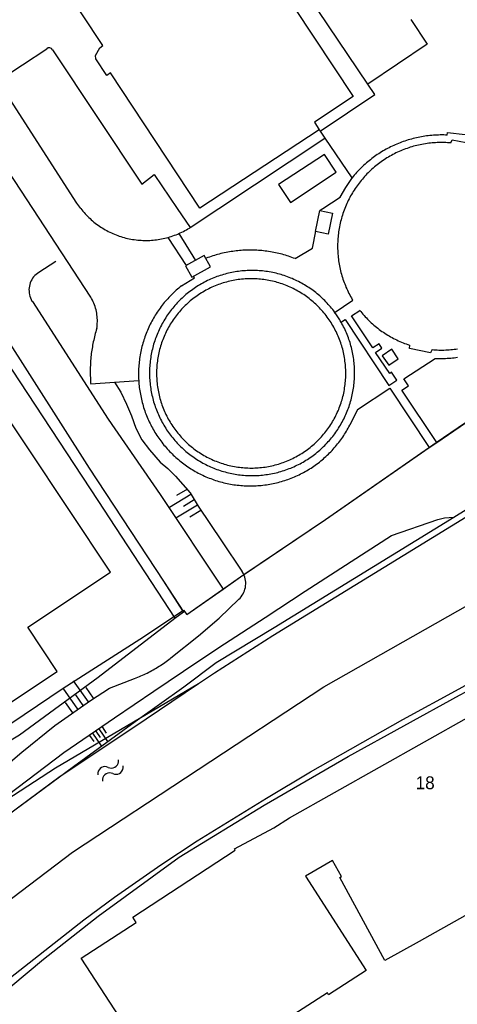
# Model space of a CAD drawing. Extents: x 123992 to 125854, y 449108 to 451911.
# Tile 42 of 175: x 124204 to 124255, y 450407 to 450522. Entities that reach past the tile are written whole.
import ezdxf
from ezdxf.enums import TextEntityAlignment as Align

# ---------------------------------------------------------------- set-up
doc = ezdxf.new("R2010")
doc.units = 0
for name, color, linetype in [('DEFAULT_113', 2, 'CONTINUOUS'), ('DEFAULT_21', 8, 'CONTINUOUS'), ('DEFAULT_23', 9, 'CONTINUOUS'), ('DEFAULT_4', 1, 'CONTINUOUS'), ('DEFAULT_48', 141, 'CONTINUOUS'), ('DEFAULT_7', 5, 'CONTINUOUS'), ('DEFAULT_79', 9, 'CONTINUOUS'), ('DEFAULT_80', 9, 'CONTINUOUS'), ('DEFAULT_87', 9, 'CONTINUOUS'), ('DEFAULT_99', 9, 'CONTINUOUS'), ('S04_TALUD', 9, 'CONTINUOUS'), ('S05_WATER', 141, 'CONTINUOUS')]:
    doc.layers.add(name, color=color, linetype=linetype)

msp = doc.modelspace()

# ---------------------------------------------------------------- linework, layer by layer
at = {"layer": 'DEFAULT_21'}
for points in [[(124190.838, 450500), (124197.676, 450489.569), (124213.239, 450465.973), (124222.221, 450452.232)], [(124192.747, 450500), (124193.627, 450498.707), (124202.2, 450485.466), (124212.207, 450469.724), (124220.899, 450456.543), (124223.208, 450452.989)], [(124224.972, 450444.613), (124226.844, 450445.872), (124233.654, 450450.215), (124261.822, 450467.528), (124279.367, 450478.401), (124303.119, 450493.174), (124314.149, 450500)], [(124223.208, 450452.989), (124223.313, 450453.069), (124223.611, 450452.662), (124229.856, 450457.047), (124239.786, 450463.765), (124252.677, 450472.715), (124264.908, 450481.046), (124289.43, 450497.89)], [(124222.221, 450452.232), (124223.208, 450452.989)], [(124185.124, 450426.25), (124192.326, 450431.655), (124204.081, 450438.625), (124213.276, 450445.37), (124222.221, 450452.232)], [(124170.744, 450404.427), (124172.983, 450406.231), (124179.391, 450411.635), (124187.881, 450418.474), (124194.347, 450423.338), (124202.675, 450429.239), (124208.848, 450433.809), (124217.3, 450439.455), (124224.972, 450444.613)], [(124187.683, 450397.304), (124192.084, 450400.751), (124197.338, 450404.537), (124206.894, 450412.47), (124213.284, 450417.501), (124222.717, 450424.364), (124232.623, 450430.45), (124242.409, 450436.12), (124255.415, 450443.263), (124258.368, 450444.821)], [(124189.17, 450420.128), (124191.036, 450421.597), (124190.269, 450423.507), (124196.774, 450427.346), (124208.293, 450434.794), (124224.972, 450444.613)]]:
    msp.add_lwpolyline(points, dxfattribs=at)
at = {"layer": 'DEFAULT_23'}
msp.add_lwpolyline([(124175.278, 450398.29), (124185.318, 450406.023), (124210.277, 450424.959), (124239.584, 450444.232), (124267.089, 450459.821), (124304.204, 450481.736), (124333.681, 450500)], dxfattribs=at)
at = {"layer": 'DEFAULT_4'}
for points in [[(124141.544, 450500), (124144.04, 450496.245), (124145.479, 450496.91), (124148.355, 450492.59), (124146.589, 450491.331), (124186.496, 450431.394), (124208.494, 450446.04), (124205.074, 450451.176), (124214.712, 450457.593), (124190.384, 450494.132), (124178.711, 450486.36), (124170.407, 450498.833), (124169.604, 450500)], [(124261.986, 450420.888), (124250.717, 450414.553), (124246.69, 450412.33), (124241.455, 450422.013), (124241.647, 450422.12), (124240.613, 450423.993), (124237.44, 450422.169), (124244.531, 450411.177), (124240.136, 450408.342), (124240, 450408.552), (124228, 450400.812), (124227.716, 450401.247), (124221.392, 450397.115), (124211.287, 450412.597), (124217.708, 450416.775), (124217.304, 450417.395), (124229.265, 450425.178), (124229.161, 450425.337), (124233.763, 450427.804), (124235.59, 450428.961), (124256.568, 450440.786)]]:
    msp.add_lwpolyline(points, dxfattribs=at)
at = {"layer": 'DEFAULT_48'}
for points in [[(124254.764, 450464.014), (124256.201, 450464.896), (124256.183, 450465.916), (124256.227, 450465.944)], [(124190.139, 450420.173), (124194.347, 450423.338), (124202.675, 450429.239), (124210.403, 450434.961), (124217.57, 450440.204), (124223.275, 450444.231), (124227.038, 450447.081), (124233.804, 450451.147), (124254.764, 450464.014)], [(124199.371, 450407.546), (124201.739, 450409.34), (124211.589, 450417.055), (124215.192, 450419.707), (124220.598, 450423.495), (124224.822, 450426.285), (124232.907, 450431.267), (124238.05, 450434.336), (124248.818, 450440.432), (124255.363, 450443.998), (124259.233, 450446.135)]]:
    msp.add_lwpolyline(points, dxfattribs=at)
at = {"layer": 'DEFAULT_7'}
for points in [[(124243.002, 450513.06), (124238.519, 450510.058), (124239.027, 450509.199), (124225.141, 450500.029), (124214.727, 450515.81), (124214.27, 450515.511), (124213.011, 450517.441), (124212.968, 450517.828), (124213.455, 450518.725), (124213.82, 450519.022), (124203.804, 450534.161), (124206.769, 450536.108), (124205.307, 450538.297), (124209.742, 450541.22), (124208.826, 450542.595), (124217.418, 450548.311), (124219.999, 450547.797), (124243.002, 450513.06)], [(124249.726, 450522.055), (124251.64, 450519.176), (124244.739, 450514.486), (124230.802, 450535.172), (124232.553, 450536.325)], [(124254.418, 450507.649), (124254.219, 450507.666), (124254.019, 450507.679), (124253.819, 450507.69), (124253.62, 450507.697), (124253.42, 450507.7), (124253.22, 450507.701), (124253.02, 450507.698), (124252.82, 450507.692), (124252.62, 450507.682), (124252.42, 450507.669), (124252.221, 450507.653), (124252.022, 450507.634), (124251.823, 450507.611), (124251.625, 450507.585), (124251.427, 450507.556), (124251.23, 450507.523), (124251.033, 450507.487), (124250.837, 450507.448), (124250.641, 450507.406), (124250.447, 450507.36), (124250.253, 450507.312), (124250.06, 450507.26), (124249.867, 450507.205), (124249.676, 450507.146), (124249.486, 450507.085), (124249.296, 450507.02), (124249.108, 450506.953), (124248.921, 450506.882), (124248.735, 450506.808), (124248.551, 450506.731), (124248.367, 450506.651), (124248.185, 450506.568), (124248.005, 450506.482), (124247.826, 450506.393), (124247.648, 450506.301), (124247.472, 450506.207), (124247.297, 450506.109), (124247.125, 450506.008), (124246.953, 450505.905), (124246.784, 450505.799), (124246.616, 450505.69), (124246.45, 450505.578), (124246.286, 450505.463), (124246.124, 450505.346), (124245.964, 450505.226), (124245.806, 450505.104), (124245.65, 450504.979), (124245.496, 450504.851), (124245.344, 450504.721), (124245.195, 450504.588), (124245.047, 450504.453), (124244.902, 450504.315), (124244.759, 450504.175), (124244.619, 450504.033), (124244.48, 450503.889), (124244.345, 450503.742), (124244.211, 450503.593), (124244.08, 450503.441), (124243.952, 450503.288), (124243.826, 450503.133), (124243.703, 450502.975), (124243.583, 450502.816), (124243.465, 450502.654), (124243.349, 450502.491), (124243.237, 450502.325), (124243.127, 450502.158), (124243.02, 450501.989), (124242.916, 450501.818), (124242.814, 450501.646), (124242.716, 450501.472), (124242.62, 450501.296), (124242.528, 450501.119), (124242.438, 450500.94), (124242.351, 450500.76), (124242.267, 450500.578), (124242.187, 450500.396), (124242.109, 450500.211), (124242.034, 450500.026), (124242.024, 450500)], [(124254.418, 450507.649), (124254.545, 450508.031), (124257.002, 450507.53), (124256.965, 450507.127)], [(124241.044, 450504.263), (124239.662, 450506.323), (124234.318, 450502.811), (124235.708, 450500.712), (124241.044, 450504.263)], [(124240.587, 450499.483), (124240.079, 450497.026), (124238.61, 450497.333), (124239.125, 450499.771), (124240.587, 450499.483)], [(124242.024, 450500), (124241.953, 450499.813), (124241.885, 450499.625), (124241.82, 450499.436), (124241.758, 450499.246), (124241.699, 450499.054), (124241.644, 450498.862), (124241.592, 450498.669), (124241.542, 450498.475), (124241.496, 450498.281), (124241.454, 450498.085), (124241.414, 450497.889), (124241.378, 450497.693), (124241.345, 450497.495), (124241.316, 450497.298), (124241.289, 450497.099), (124241.266, 450496.901), (124241.246, 450496.702), (124241.23, 450496.502), (124241.216, 450496.303), (124241.206, 450496.103), (124241.2, 450495.903), (124241.196, 450495.703), (124241.196, 450495.503), (124241.2, 450495.303), (124241.206, 450495.103), (124241.216, 450494.904), (124241.229, 450494.704), (124241.246, 450494.505), (124241.266, 450494.306), (124241.289, 450494.107), (124241.315, 450493.909), (124241.345, 450493.711), (124241.378, 450493.514), (124241.414, 450493.317), (124241.453, 450493.121), (124241.496, 450492.925), (124241.542, 450492.731), (124241.591, 450492.537), (124241.643, 450492.344), (124241.698, 450492.152), (124241.757, 450491.96), (124241.819, 450491.77), (124241.884, 450491.581), (124241.952, 450491.393), (124242.023, 450491.206), (124242.097, 450491.02), (124242.174, 450490.836), (124242.254, 450490.653), (124242.338, 450490.471), (124242.424, 450490.29), (124242.513, 450490.111), (124242.605, 450489.934), (124242.701, 450489.758), (124242.799, 450489.584), (124242.9, 450489.411), (124242.958, 450489.314)], [(124226.365, 450493.215), (124225.646, 450494.525), (124223.463, 450493.309), (124224.201, 450491.999), (124226.365, 450493.215)], [(124240.809, 450487.826), (124242.956, 450489.307)], [(124241.532, 450486.712), (124242.086, 450487.079), (124247.182, 450479.381), (124248.093, 450479.98), (124247.496, 450480.914), (124247.269, 450480.752), (124245.632, 450483.231), (124246.36, 450483.737), (124246.03, 450484.239), (124245.286, 450483.76), (124242.824, 450487.507), (124243.774, 450488.133)], [(124243.763, 450488.154), (124243.887, 450487.997), (124244.014, 450487.843), (124244.144, 450487.691), (124244.276, 450487.54), (124244.411, 450487.392), (124244.547, 450487.247), (124244.687, 450487.103), (124244.828, 450486.962), (124244.972, 450486.823), (124245.118, 450486.686), (124245.267, 450486.552), (124245.418, 450486.421), (124245.57, 450486.292), (124245.725, 450486.165), (124245.882, 450486.041), (124246.041, 450485.92), (124246.202, 450485.801), (124246.365, 450485.685), (124246.53, 450485.572), (124246.696, 450485.461), (124246.865, 450485.353), (124247.035, 450485.248), (124247.207, 450485.146), (124247.38, 450485.046), (124247.555, 450484.95), (124247.732, 450484.856), (124247.91, 450484.765), (124248.09, 450484.677), (124248.271, 450484.592), (124248.453, 450484.511), (124248.637, 450484.432), (124248.822, 450484.356), (124249.009, 450484.283), (124249.196, 450484.214), (124249.385, 450484.147), (124249.574, 450484.083), (124249.619, 450484.069)], [(124248.277, 450482.476), (124247.513, 450483.602), (124246.41, 450482.842), (124247.156, 450481.742), (124248.277, 450482.476)], [(124252.204, 450483.557), (124252.047, 450483.195), (124249.577, 450483.687), (124249.619, 450484.069)], [(124252.204, 450483.557), (124252.403, 450483.54), (124252.603, 450483.526), (124252.803, 450483.516), (124253.002, 450483.509), (124253.202, 450483.505), (124253.402, 450483.505), (124253.602, 450483.508), (124253.802, 450483.514), (124254.002, 450483.524), (124254.202, 450483.536), (124254.401, 450483.552), (124254.6, 450483.572), (124254.799, 450483.595), (124254.997, 450483.62), (124255.195, 450483.65)]]:
    msp.add_lwpolyline(points, dxfattribs=at)
at = {"layer": 'DEFAULT_79'}
for points in [[(124208.349, 450493.836), (124206.346, 450492.562)], [(124206.346, 450492.562), (124206.182, 450492.448), (124206.027, 450492.321), (124205.884, 450492.182), (124205.752, 450492.031), (124205.633, 450491.871), (124205.527, 450491.701), (124205.435, 450491.523), (124205.359, 450491.339), (124205.297, 450491.149), (124205.251, 450490.954), (124205.221, 450490.756), (124205.207, 450490.557), (124205.21, 450490.357), (124205.228, 450490.158), (124205.263, 450489.961), (124205.314, 450489.768), (124205.38, 450489.579), (124205.461, 450489.396), (124205.557, 450489.221), (124205.6, 450489.152)], [(124205.6, 450489.152), (124214.456, 450475.437), (124220.519, 450466.676), (124227.853, 450455.641)], [(124215.185, 450479.745), (124215.921, 450478.591), (124216.578, 450477.212), (124217.156, 450475.852), (124217.654, 450474.413), (124218.371, 450473.033), (124219.268, 450471.853), (124220.485, 450470.452), (124221.403, 450469.692), (124222.282, 450468.792), (124223.16, 450467.831), (124223.998, 450466.871), (124224.954, 450465.291), (124227.726, 450461.151), (124230.041, 450457.741)], [(124229.685, 450454.45), (124229.825, 450454.593), (124229.953, 450454.747), (124230.068, 450454.91), (124230.171, 450455.082), (124230.259, 450455.261), (124230.334, 450455.446), (124230.393, 450455.637), (124230.438, 450455.832), (124230.467, 450456.03), (124230.481, 450456.229), (124230.479, 450456.429), (124230.461, 450456.629), (124230.428, 450456.826), (124230.38, 450457.02), (124230.316, 450457.209), (124230.269, 450457.326)], [(124230.269, 450457.326), (124230.183, 450457.506), (124230.082, 450457.679), (124230.041, 450457.741)], [(124221.762, 450447.614), (124224.987, 450450.167), (124227.37, 450452.261), (124229.685, 450454.45)], [(124217.526, 450445.199), (124217.712, 450445.272), (124217.898, 450445.347), (124218.082, 450445.424), (124218.265, 450445.504), (124218.448, 450445.586), (124218.629, 450445.67), (124218.81, 450445.757), (124218.989, 450445.846), (124219.167, 450445.937), (124219.344, 450446.03), (124219.52, 450446.125), (124219.694, 450446.222), (124219.868, 450446.322), (124220.04, 450446.424), (124220.211, 450446.528), (124220.381, 450446.634), (124220.549, 450446.742), (124220.716, 450446.852), (124220.881, 450446.964), (124221.045, 450447.078), (124221.208, 450447.195), (124221.369, 450447.313), (124221.529, 450447.433), (124221.688, 450447.555), (124221.762, 450447.614)], [(124187.622, 450423.945), (124191.699, 450426.865), (124197.383, 450430.932), (124200.347, 450433.185), (124204.391, 450436.614), (124208.235, 450439.725), (124212.399, 450442.636), (124214.581, 450444.069), (124217.526, 450445.199)]]:
    msp.add_lwpolyline(points, dxfattribs=at)
at = {"layer": 'DEFAULT_80'}
for points in [[(124193.627, 450498.707), (124202.2, 450485.466), (124212.207, 450469.724), (124220.899, 450456.543), (124223.122, 450453.109)], [(124252.755, 450472.72), (124264.908, 450481.046), (124287.22, 450496.372)], [(124240.984, 450487.736), (124240.867, 450487.898), (124240.747, 450488.059), (124240.625, 450488.217), (124240.5, 450488.373), (124240.373, 450488.527), (124240.243, 450488.679), (124240.11, 450488.829), (124239.975, 450488.976), (124239.838, 450489.122), (124239.698, 450489.264), (124239.555, 450489.405), (124239.411, 450489.543), (124239.264, 450489.679), (124239.115, 450489.812), (124238.963, 450489.943), (124238.81, 450490.071), (124238.654, 450490.197), (124238.496, 450490.319), (124238.337, 450490.44), (124238.175, 450490.557), (124238.011, 450490.672), (124237.846, 450490.784), (124237.678, 450490.894), (124237.509, 450491), (124237.338, 450491.104), (124237.165, 450491.205), (124236.991, 450491.303), (124236.815, 450491.398), (124236.637, 450491.49), (124236.458, 450491.579), (124236.278, 450491.665), (124236.096, 450491.748), (124235.912, 450491.828), (124235.728, 450491.905), (124235.542, 450491.979), (124235.355, 450492.049), (124235.166, 450492.117), (124234.977, 450492.181), (124234.787, 450492.242), (124234.595, 450492.3), (124234.403, 450492.355), (124234.21, 450492.407), (124234.016, 450492.455), (124233.821, 450492.5), (124233.625, 450492.542), (124233.429, 450492.58), (124233.232, 450492.616), (124233.035, 450492.648), (124232.837, 450492.676), (124232.638, 450492.702), (124232.44, 450492.724), (124232.24, 450492.742), (124232.041, 450492.758), (124231.841, 450492.77), (124231.642, 450492.778), (124231.442, 450492.784), (124231.242, 450492.786), (124231.042, 450492.784), (124230.842, 450492.78), (124230.642, 450492.772), (124230.442, 450492.76), (124230.243, 450492.745), (124230.044, 450492.727), (124229.845, 450492.706), (124229.646, 450492.681), (124229.448, 450492.653), (124229.251, 450492.622), (124229.054, 450492.587), (124228.857, 450492.549), (124228.662, 450492.508), (124228.467, 450492.464), (124228.272, 450492.416), (124228.079, 450492.365), (124227.887, 450492.311), (124227.695, 450492.253), (124227.504, 450492.193), (124227.315, 450492.129), (124227.126, 450492.062), (124226.939, 450491.992), (124226.753, 450491.919), (124226.568, 450491.842), (124226.384, 450491.763), (124226.202, 450491.681), (124226.021, 450491.595), (124225.842, 450491.507), (124225.664, 450491.415), (124225.488, 450491.321), (124225.313, 450491.223), (124225.14, 450491.123), (124224.969, 450491.02), (124224.799, 450490.914), (124224.631, 450490.805), (124224.466, 450490.693), (124224.301, 450490.579), (124224.139, 450490.462), (124223.979, 450490.342), (124223.821, 450490.22), (124223.665, 450490.095), (124223.511, 450489.967), (124223.359, 450489.837), (124223.21, 450489.704), (124223.062, 450489.569), (124222.917, 450489.431), (124222.775, 450489.291), (124222.634, 450489.148), (124222.496, 450489.004), (124222.361, 450488.857), (124222.228, 450488.707), (124222.097, 450488.556), (124221.969, 450488.402), (124221.844, 450488.246), (124221.721, 450488.088), (124221.601, 450487.928), (124221.484, 450487.766), (124221.369, 450487.603), (124221.257, 450487.437), (124221.148, 450487.269), (124221.041, 450487.1), (124220.938, 450486.929), (124220.837, 450486.756), (124220.74, 450486.581), (124220.645, 450486.405), (124220.553, 450486.228), (124220.464, 450486.048), (124220.378, 450485.868), (124220.296, 450485.686), (124220.216, 450485.502), (124220.139, 450485.318), (124220.066, 450485.132), (124219.995, 450484.944), (124219.928, 450484.756), (124219.864, 450484.567), (124219.803, 450484.376), (124219.745, 450484.185), (124219.691, 450483.992), (124219.639, 450483.799), (124219.591, 450483.605), (124219.546, 450483.41), (124219.505, 450483.214), (124219.466, 450483.018), (124219.431, 450482.821), (124219.4, 450482.624), (124219.371, 450482.426), (124219.346, 450482.227), (124219.325, 450482.028), (124219.306, 450481.829), (124219.291, 450481.63), (124219.279, 450481.43), (124219.271, 450481.23), (124219.266, 450481.03), (124219.264, 450480.83), (124219.264, 450480.827)], [(124242.151, 450480.827), (124242.148, 450481.027), (124242.142, 450481.227), (124242.132, 450481.427), (124242.119, 450481.626), (124242.102, 450481.825), (124242.081, 450482.024), (124242.057, 450482.223), (124242.029, 450482.421), (124241.997, 450482.618), (124241.962, 450482.815), (124241.924, 450483.012), (124241.882, 450483.207), (124241.836, 450483.402), (124241.787, 450483.596), (124241.734, 450483.789), (124241.678, 450483.98), (124241.618, 450484.171), (124241.555, 450484.361), (124241.488, 450484.55), (124241.418, 450484.737), (124241.345, 450484.923), (124241.268, 450485.108), (124241.188, 450485.291), (124241.105, 450485.473), (124241.018, 450485.653), (124240.928, 450485.832), (124240.835, 450486.009), (124240.739, 450486.184), (124240.639, 450486.358), (124240.537, 450486.529), (124240.431, 450486.699), (124240.322, 450486.867), (124240.211, 450487.033), (124240.096, 450487.197), (124239.978, 450487.358), (124239.858, 450487.518), (124239.734, 450487.675), (124239.608, 450487.83), (124239.479, 450487.983), (124239.347, 450488.133), (124239.212, 450488.281), (124239.075, 450488.427), (124238.935, 450488.57), (124238.793, 450488.71), (124238.648, 450488.848), (124238.5, 450488.983), (124238.35, 450489.116), (124238.198, 450489.245), (124238.044, 450489.372), (124237.887, 450489.496), (124237.728, 450489.618), (124237.567, 450489.736), (124237.403, 450489.851), (124237.238, 450489.964), (124237.071, 450490.073), (124236.901, 450490.18), (124236.73, 450490.283), (124236.557, 450490.383), (124236.382, 450490.48), (124236.205, 450490.574), (124236.027, 450490.665), (124235.847, 450490.752), (124235.666, 450490.836), (124235.483, 450490.917), (124235.298, 450490.994), (124235.113, 450491.068), (124234.925, 450491.139), (124234.737, 450491.206), (124234.548, 450491.27), (124234.357, 450491.331), (124234.165, 450491.388), (124233.973, 450491.441), (124233.779, 450491.491), (124233.584, 450491.538), (124233.389, 450491.581), (124233.193, 450491.62), (124232.996, 450491.656), (124232.799, 450491.688), (124232.601, 450491.717), (124232.403, 450491.742), (124232.204, 450491.763), (124232.004, 450491.781), (124231.805, 450491.796), (124231.605, 450491.806), (124231.405, 450491.813), (124231.205, 450491.817), (124231.005, 450491.816), (124230.805, 450491.813), (124230.606, 450491.805), (124230.406, 450491.794), (124230.206, 450491.779), (124230.007, 450491.761), (124229.809, 450491.739), (124229.61, 450491.714), (124229.412, 450491.684), (124229.215, 450491.652), (124229.018, 450491.615), (124228.822, 450491.576), (124228.627, 450491.532), (124228.433, 450491.485), (124228.239, 450491.435), (124228.047, 450491.381), (124227.855, 450491.324), (124227.664, 450491.263), (124227.475, 450491.198), (124227.287, 450491.131), (124227.1, 450491.06), (124226.914, 450490.985), (124226.73, 450490.907), (124226.547, 450490.826), (124226.366, 450490.742), (124226.186, 450490.654), (124226.008, 450490.563), (124225.832, 450490.469), (124225.657, 450490.371), (124225.484, 450490.271), (124225.313, 450490.167), (124225.144, 450490.06), (124224.977, 450489.95), (124224.812, 450489.838), (124224.649, 450489.722), (124224.488, 450489.603), (124224.329, 450489.481), (124224.172, 450489.357), (124224.018, 450489.23), (124223.866, 450489.1), (124223.717, 450488.967), (124223.57, 450488.831), (124223.425, 450488.693), (124223.283, 450488.553), (124223.143, 450488.409), (124223.006, 450488.263), (124222.872, 450488.115), (124222.741, 450487.965), (124222.612, 450487.812), (124222.486, 450487.656), (124222.363, 450487.499), (124222.242, 450487.339), (124222.125, 450487.177), (124222.011, 450487.013), (124221.899, 450486.847), (124221.791, 450486.679), (124221.686, 450486.509), (124221.583, 450486.337), (124221.484, 450486.163), (124221.388, 450485.988), (124221.296, 450485.81), (124221.206, 450485.632), (124221.12, 450485.451), (124221.037, 450485.269), (124220.957, 450485.086), (124220.881, 450484.901), (124220.808, 450484.715), (124220.738, 450484.527), (124220.672, 450484.338), (124220.61, 450484.148), (124220.55, 450483.957), (124220.494, 450483.765), (124220.442, 450483.572), (124220.393, 450483.378), (124220.348, 450483.184), (124220.306, 450482.988), (124220.268, 450482.792), (124220.234, 450482.595), (124220.203, 450482.397), (124220.175, 450482.199), (124220.151, 450482), (124220.131, 450481.801), (124220.114, 450481.602), (124220.101, 450481.403), (124220.092, 450481.203), (124220.086, 450481.003), (124220.084, 450480.827)], [(124241.445, 450487.034), (124241.221, 450487.389), (124240.984, 450487.736)], [(124243.182, 450480.827), (124243.18, 450481.027), (124243.175, 450481.227), (124243.167, 450481.427), (124243.155, 450481.626), (124243.14, 450481.826), (124243.122, 450482.025), (124243.1, 450482.224), (124243.075, 450482.422), (124243.047, 450482.62), (124243.016, 450482.818), (124242.981, 450483.015), (124242.942, 450483.211), (124242.901, 450483.407), (124242.856, 450483.602), (124242.808, 450483.796), (124242.757, 450483.989), (124242.702, 450484.181), (124242.645, 450484.373), (124242.584, 450484.563), (124242.52, 450484.753), (124242.452, 450484.941), (124242.382, 450485.128), (124242.309, 450485.314), (124242.232, 450485.499), (124242.152, 450485.683), (124242.069, 450485.865), (124241.984, 450486.045), (124241.895, 450486.225), (124241.803, 450486.402), (124241.708, 450486.578), (124241.611, 450486.753), (124241.51, 450486.926), (124241.445, 450487.034)], [(124219.264, 450480.827), (124219.266, 450480.627), (124219.271, 450480.427), (124219.279, 450480.227), (124219.291, 450480.028), (124219.306, 450479.828), (124219.324, 450479.629), (124219.346, 450479.43), (124219.371, 450479.232), (124219.399, 450479.034), (124219.431, 450478.836), (124219.466, 450478.639), (124219.504, 450478.443), (124219.546, 450478.247), (124219.591, 450478.053), (124219.639, 450477.858), (124219.69, 450477.665), (124219.744, 450477.473), (124219.802, 450477.281), (124219.863, 450477.091), (124219.927, 450476.901), (124219.994, 450476.713), (124220.065, 450476.526), (124220.138, 450476.34), (124220.215, 450476.155), (124220.295, 450475.971), (124220.377, 450475.789), (124220.463, 450475.609), (124220.552, 450475.43), (124220.644, 450475.252), (124220.738, 450475.076), (124220.836, 450474.901), (124220.937, 450474.728), (124221.04, 450474.557), (124221.146, 450474.388), (124221.255, 450474.22), (124221.367, 450474.054), (124221.482, 450473.89), (124221.599, 450473.729), (124221.719, 450473.569), (124221.842, 450473.411), (124221.967, 450473.255), (124222.095, 450473.101), (124222.226, 450472.95), (124222.359, 450472.8), (124222.494, 450472.653), (124222.632, 450472.508), (124222.773, 450472.366), (124222.915, 450472.226), (124223.06, 450472.088), (124223.208, 450471.953), (124223.357, 450471.82), (124223.509, 450471.69), (124223.663, 450471.562), (124223.819, 450471.437), (124223.977, 450471.314), (124224.137, 450471.194), (124224.299, 450471.077), (124224.463, 450470.963), (124224.629, 450470.851), (124224.797, 450470.742), (124224.966, 450470.636), (124225.138, 450470.533), (124225.311, 450470.433), (124225.485, 450470.335), (124225.662, 450470.241), (124225.84, 450470.149), (124226.019, 450470.061), (124226.2, 450469.975), (124226.382, 450469.893), (124226.565, 450469.813), (124226.75, 450469.737), (124226.936, 450469.664), (124227.124, 450469.594), (124227.312, 450469.527), (124227.502, 450469.463), (124227.692, 450469.402), (124227.884, 450469.345), (124228.076, 450469.29), (124228.27, 450469.239), (124228.464, 450469.192), (124228.659, 450469.147), (124228.855, 450469.106), (124229.051, 450469.068), (124229.248, 450469.033), (124229.445, 450469.002), (124229.643, 450468.974), (124229.842, 450468.949), (124230.041, 450468.928), (124230.24, 450468.909), (124230.439, 450468.895), (124230.639, 450468.883), (124230.839, 450468.875), (124231.039, 450468.87), (124231.239, 450468.869), (124231.439, 450468.871), (124231.639, 450468.876), (124231.839, 450468.885), (124232.038, 450468.897), (124232.238, 450468.912), (124232.437, 450468.931), (124232.636, 450468.953), (124232.834, 450468.978), (124233.032, 450469.007), (124233.229, 450469.038), (124233.426, 450469.074), (124233.622, 450469.112), (124233.818, 450469.154), (124234.013, 450469.199), (124234.207, 450469.247), (124234.4, 450469.299), (124234.593, 450469.354), (124234.784, 450469.411), (124234.974, 450469.473), (124235.164, 450469.537), (124235.352, 450469.604), (124235.539, 450469.675), (124235.725, 450469.749), (124235.91, 450469.826), (124236.093, 450469.906), (124236.275, 450469.989), (124236.456, 450470.075), (124236.635, 450470.164), (124236.812, 450470.256), (124236.988, 450470.35), (124237.163, 450470.448), (124237.335, 450470.549), (124237.507, 450470.653), (124237.676, 450470.759), (124237.843, 450470.869), (124238.009, 450470.981), (124238.173, 450471.096), (124238.334, 450471.213), (124238.494, 450471.333), (124238.652, 450471.456), (124238.808, 450471.582), (124238.961, 450471.71), (124239.113, 450471.841), (124239.262, 450471.974), (124239.409, 450472.11), (124239.553, 450472.248), (124239.696, 450472.388), (124239.836, 450472.531), (124239.973, 450472.676), (124240.108, 450472.824), (124240.241, 450472.973), (124240.371, 450473.125), (124240.499, 450473.279), (124240.624, 450473.436), (124240.746, 450473.594), (124240.865, 450473.754), (124240.982, 450473.916), (124241.097, 450474.08), (124241.208, 450474.247), (124241.317, 450474.414), (124241.423, 450474.584), (124241.526, 450474.756), (124241.626, 450474.929), (124241.723, 450475.103), (124241.817, 450475.28), (124241.908, 450475.458), (124241.997, 450475.637), (124242.082, 450475.818), (124242.164, 450476), (124242.244, 450476.184), (124242.32, 450476.369), (124242.393, 450476.555), (124242.463, 450476.743), (124242.529, 450476.931), (124242.593, 450477.121), (124242.653, 450477.311), (124242.711, 450477.503), (124242.764, 450477.696), (124242.815, 450477.889), (124242.863, 450478.083), (124242.907, 450478.278), (124242.948, 450478.474), (124242.986, 450478.671), (124243.02, 450478.868), (124243.051, 450479.065), (124243.079, 450479.263), (124243.104, 450479.462), (124243.125, 450479.661), (124243.143, 450479.86), (124243.157, 450480.059), (124243.168, 450480.259), (124243.176, 450480.459), (124243.181, 450480.659), (124243.182, 450480.827)], [(124220.084, 450480.827), (124220.085, 450480.627), (124220.09, 450480.427), (124220.098, 450480.227), (124220.11, 450480.028), (124220.125, 450479.828), (124220.144, 450479.629), (124220.167, 450479.43), (124220.194, 450479.232), (124220.223, 450479.034), (124220.257, 450478.837), (124220.294, 450478.641), (124220.335, 450478.445), (124220.379, 450478.25), (124220.426, 450478.056), (124220.478, 450477.862), (124220.532, 450477.67), (124220.591, 450477.479), (124220.652, 450477.288), (124220.717, 450477.099), (124220.786, 450476.911), (124220.858, 450476.725), (124220.933, 450476.539), (124221.011, 450476.355), (124221.093, 450476.173), (124221.179, 450475.992), (124221.267, 450475.813), (124221.359, 450475.635), (124221.454, 450475.459), (124221.552, 450475.285), (124221.653, 450475.112), (124221.757, 450474.942), (124221.865, 450474.773), (124221.975, 450474.606), (124222.089, 450474.441), (124222.205, 450474.279), (124222.325, 450474.118), (124222.447, 450473.96), (124222.572, 450473.804), (124222.7, 450473.65), (124222.831, 450473.499), (124222.964, 450473.35), (124223.1, 450473.203), (124223.239, 450473.059), (124223.38, 450472.918), (124223.524, 450472.779), (124223.67, 450472.642), (124223.819, 450472.509), (124223.97, 450472.378), (124224.124, 450472.25), (124224.28, 450472.124), (124224.438, 450472.002), (124224.598, 450471.882), (124224.76, 450471.765), (124224.925, 450471.652), (124225.091, 450471.541), (124225.26, 450471.433), (124225.43, 450471.329), (124225.603, 450471.227), (124225.777, 450471.129), (124225.953, 450471.033), (124226.13, 450470.941), (124226.309, 450470.853), (124226.49, 450470.767), (124226.673, 450470.685), (124226.856, 450470.606), (124227.041, 450470.53), (124227.228, 450470.458), (124227.416, 450470.389), (124227.605, 450470.324), (124227.795, 450470.262), (124227.986, 450470.204), (124228.178, 450470.149), (124228.372, 450470.097), (124228.566, 450470.049), (124228.761, 450470.005), (124228.957, 450469.964), (124229.153, 450469.926), (124229.35, 450469.892), (124229.548, 450469.862), (124229.746, 450469.836), (124229.945, 450469.812), (124230.144, 450469.793), (124230.343, 450469.777), (124230.543, 450469.765), (124230.743, 450469.756), (124230.943, 450469.751), (124231.143, 450469.75), (124231.343, 450469.752), (124231.542, 450469.758), (124231.742, 450469.768), (124231.942, 450469.781), (124232.141, 450469.798), (124232.34, 450469.818), (124232.539, 450469.842), (124232.737, 450469.869), (124232.934, 450469.901), (124233.131, 450469.935), (124233.328, 450469.974), (124233.523, 450470.015), (124233.718, 450470.061), (124233.912, 450470.11), (124234.105, 450470.162), (124234.297, 450470.218), (124234.488, 450470.277), (124234.678, 450470.34), (124234.866, 450470.406), (124235.054, 450470.476), (124235.24, 450470.549), (124235.425, 450470.626), (124235.608, 450470.705), (124235.79, 450470.788), (124235.971, 450470.875), (124236.149, 450470.964), (124236.327, 450471.057), (124236.502, 450471.153), (124236.676, 450471.252), (124236.848, 450471.355), (124237.018, 450471.46), (124237.186, 450471.568), (124237.352, 450471.68), (124237.516, 450471.794), (124237.677, 450471.912), (124237.837, 450472.032), (124237.995, 450472.155), (124238.15, 450472.282), (124238.303, 450472.41), (124238.453, 450472.542), (124238.602, 450472.676), (124238.747, 450472.813), (124238.891, 450472.953), (124239.031, 450473.095), (124239.169, 450473.24), (124239.305, 450473.387), (124239.437, 450473.537), (124239.567, 450473.689), (124239.695, 450473.843), (124239.819, 450474), (124239.941, 450474.158), (124240.059, 450474.319), (124240.175, 450474.483), (124240.288, 450474.648), (124240.397, 450474.815), (124240.504, 450474.984), (124240.608, 450475.155), (124240.708, 450475.328), (124240.805, 450475.503), (124240.899, 450475.679), (124240.99, 450475.857), (124241.078, 450476.037), (124241.162, 450476.219), (124241.244, 450476.401), (124241.321, 450476.586), (124241.396, 450476.771), (124241.467, 450476.958), (124241.534, 450477.146), (124241.599, 450477.336), (124241.659, 450477.526), (124241.717, 450477.718), (124241.77, 450477.911), (124241.821, 450478.104), (124241.868, 450478.299), (124241.911, 450478.494), (124241.951, 450478.69), (124241.987, 450478.887), (124242.019, 450479.084), (124242.048, 450479.282), (124242.074, 450479.48), (124242.096, 450479.679), (124242.114, 450479.878), (124242.128, 450480.078), (124242.139, 450480.277), (124242.147, 450480.477), (124242.151, 450480.677), (124242.151, 450480.827)], [(124230.269, 450457.326), (124239.786, 450463.765), (124251.869, 450472.147)], [(124227.853, 450455.641), (124229.856, 450457.047), (124230.269, 450457.326)], [(124223.122, 450453.109), (124223.232, 450453.182), (124223.611, 450452.662), (124227.853, 450455.641)], [(124184.993, 450427.886), (124195.528, 450434.886), (124209.18, 450444.094), (124218.147, 450449.794), (124223.122, 450453.109)]]:
    msp.add_lwpolyline(points, dxfattribs=at)
at = {"layer": 'DEFAULT_87'}
msp.add_lwpolyline([(124189.022, 450421.846), (124190.932, 450423.25), (124202.803, 450431.682), (124209.289, 450436.567), (124215.194, 450440.633), (124219.758, 450443.722), (124224.902, 450447.19), (124228.004, 450449.243), (124232.748, 450452.332), (124237.432, 450455.382), (124247.479, 450461.898), (124252.901, 450463.767), (124253.661, 450463.946), (124254.764, 450464.014)], dxfattribs=at)
at = {"layer": 'DEFAULT_99'}
for points in [[(124210.795, 450500.632), (124201.567, 450514.888), (124207.276, 450518.642)], [(124207.963, 450518.496), (124207.831, 450518.644), (124207.65, 450518.725), (124207.451, 450518.723), (124207.276, 450518.642)], [(124207.963, 450518.496), (124218.38, 450502.864), (124219.818, 450503.957), (124222.504, 450500)], [(124245.547, 450513.285), (124244.739, 450514.486)], [(124239.156, 450509.02), (124245.547, 450513.285)], [(124191.165, 450509.137), (124197.112, 450512.96), (124205.622, 450500)], [(124239.036, 450509.197), (124239.156, 450509.02)], [(124239.156, 450509.02), (124239.72, 450508.193)], [(124253.965, 450508.57), (124253.765, 450508.578), (124253.565, 450508.582), (124253.365, 450508.584), (124253.165, 450508.583), (124252.965, 450508.578), (124252.765, 450508.571), (124252.566, 450508.561), (124252.366, 450508.548), (124252.167, 450508.532), (124251.968, 450508.513), (124251.769, 450508.491), (124251.57, 450508.466), (124251.372, 450508.438), (124251.175, 450508.407), (124250.978, 450508.373), (124250.781, 450508.337), (124250.585, 450508.297), (124250.39, 450508.254), (124250.195, 450508.209), (124250.001, 450508.161), (124249.807, 450508.11), (124249.615, 450508.055), (124249.423, 450507.999), (124249.232, 450507.939), (124249.042, 450507.876), (124248.853, 450507.811), (124248.665, 450507.743), (124248.478, 450507.672), (124248.292, 450507.598), (124248.108, 450507.522), (124247.924, 450507.442), (124247.741, 450507.361), (124247.56, 450507.276), (124247.38, 450507.189), (124247.202, 450507.099), (124247.024, 450507.006), (124246.848, 450506.911), (124246.674, 450506.813), (124246.501, 450506.713), (124246.33, 450506.61), (124246.16, 450506.504), (124245.991, 450506.396), (124245.825, 450506.286), (124245.66, 450506.173), (124245.496, 450506.057), (124245.335, 450505.94), (124245.175, 450505.819), (124245.017, 450505.697), (124244.86, 450505.572), (124244.706, 450505.445), (124244.554, 450505.315), (124244.403, 450505.184), (124244.255, 450505.05), (124244.108, 450504.914), (124243.964, 450504.775), (124243.821, 450504.635), (124243.681, 450504.493), (124243.543, 450504.348), (124243.407, 450504.201), (124243.273, 450504.053), (124243.141, 450503.902), (124243.012, 450503.75), (124242.885, 450503.595), (124242.869, 450503.576)], [(124253.965, 450508.57), (124254.015, 450508.866), (124256.079, 450508.624), (124257.89, 450508.092), (124257.801, 450507.813)], [(124227.347, 450500), (124239.72, 450508.193)], [(124239.72, 450508.193), (124242.869, 450503.576)], [(124239.479, 450500), (124241.513, 450501.339), (124242.145, 450502.474), (124242.914, 450503.617)], [(124211.246, 450500), (124211.014, 450500.311), (124210.795, 450500.632)], [(124205.622, 450500), (124212.394, 450489.687)], [(124211.246, 450500), (124211.37, 450499.843), (124211.498, 450499.689), (124211.629, 450499.538), (124211.762, 450499.389), (124211.899, 450499.243), (124212.039, 450499.1), (124212.182, 450498.961), (124212.328, 450498.824), (124212.476, 450498.69), (124212.627, 450498.559), (124212.781, 450498.431), (124212.938, 450498.307), (124213.097, 450498.186), (124213.259, 450498.068), (124213.423, 450497.953), (124213.589, 450497.843), (124213.758, 450497.735), (124213.929, 450497.631), (124214.102, 450497.531), (124214.277, 450497.434), (124214.454, 450497.341), (124214.633, 450497.252), (124214.814, 450497.166), (124214.996, 450497.084), (124215.18, 450497.006), (124215.366, 450496.932), (124215.553, 450496.862), (124215.742, 450496.795), (124215.932, 450496.733), (124216.123, 450496.674), (124216.316, 450496.62), (124216.509, 450496.569), (124216.704, 450496.523), (124216.899, 450496.481), (124217.095, 450496.442), (124217.292, 450496.408), (124217.49, 450496.378), (124217.688, 450496.352), (124217.887, 450496.33), (124218.086, 450496.312), (124218.286, 450496.299), (124218.486, 450496.29), (124218.686, 450496.284), (124218.886, 450496.283), (124219.086, 450496.286), (124219.285, 450496.293), (124219.485, 450496.305), (124219.685, 450496.32), (124219.884, 450496.34), (124220.082, 450496.364), (124220.28, 450496.392), (124220.478, 450496.424), (124220.674, 450496.46), (124220.87, 450496.5), (124221.065, 450496.545), (124221.259, 450496.593), (124221.422, 450496.637)], [(124222.504, 450500), (124224.006, 450497.788)], [(124224.006, 450497.788), (124227.347, 450500)], [(124239.175, 450499.8), (124239.479, 450500)], [(124221.422, 450496.637), (124221.614, 450496.693), (124221.805, 450496.752), (124221.995, 450496.816), (124222.183, 450496.884), (124222.37, 450496.955), (124222.555, 450497.031), (124222.666, 450497.078)], [(124222.666, 450497.078), (124222.849, 450497.159), (124223.03, 450497.244), (124223.209, 450497.333), (124223.386, 450497.425), (124223.562, 450497.522), (124223.735, 450497.622), (124223.906, 450497.725), (124224.006, 450497.788)], [(124222.666, 450497.078), (124224.619, 450493.953)], [(124236.238, 450494.165), (124238.262, 450495.388), (124238.651, 450497.356)], [(124223.566, 450493.366), (124221.422, 450496.637)], [(124236.238, 450494.165), (124236.051, 450494.237), (124235.864, 450494.306), (124235.675, 450494.373), (124235.486, 450494.437), (124235.295, 450494.498), (124235.104, 450494.557), (124234.912, 450494.613), (124234.72, 450494.666), (124234.526, 450494.717), (124234.332, 450494.765), (124234.137, 450494.81), (124233.942, 450494.853), (124233.746, 450494.893), (124233.549, 450494.93), (124233.352, 450494.964), (124233.154, 450494.995), (124232.957, 450495.024), (124232.758, 450495.05), (124232.56, 450495.073), (124232.361, 450495.093), (124232.161, 450495.111), (124231.962, 450495.126), (124231.762, 450495.138), (124231.563, 450495.147), (124231.363, 450495.154), (124231.163, 450495.157), (124230.963, 450495.158), (124230.763, 450495.156), (124230.563, 450495.151), (124230.363, 450495.144), (124230.163, 450495.133), (124229.964, 450495.12), (124229.764, 450495.104), (124229.565, 450495.086), (124229.366, 450495.064), (124229.168, 450495.04), (124228.97, 450495.013), (124228.772, 450494.983), (124228.575, 450494.95), (124228.378, 450494.915), (124228.181, 450494.877), (124227.986, 450494.836), (124227.79, 450494.792), (124227.596, 450494.746), (124227.402, 450494.697), (124227.209, 450494.645), (124227.016, 450494.591), (124226.825, 450494.534), (124226.634, 450494.474), (124226.444, 450494.411), (124226.255, 450494.346), (124226.067, 450494.278), (124225.879, 450494.208), (124225.83, 450494.189)], [(124222.994, 450490.981), (124224.501, 450491.944), (124224.393, 450492.107)], [(124222.994, 450490.981), (124222.837, 450490.857), (124222.683, 450490.73), (124222.53, 450490.601), (124222.379, 450490.47), (124222.23, 450490.336), (124222.084, 450490.2), (124221.939, 450490.062), (124221.797, 450489.921), (124221.656, 450489.779), (124221.518, 450489.634), (124221.382, 450489.487), (124221.249, 450489.338), (124221.117, 450489.188), (124220.989, 450489.035), (124220.862, 450488.88), (124220.738, 450488.723), (124220.616, 450488.564), (124220.497, 450488.404), (124220.38, 450488.242), (124220.265, 450488.078), (124220.154, 450487.912), (124220.044, 450487.744), (124219.938, 450487.575), (124219.834, 450487.404), (124219.732, 450487.232), (124219.633, 450487.058), (124219.537, 450486.883), (124219.444, 450486.706), (124219.353, 450486.528), (124219.265, 450486.348), (124219.18, 450486.167), (124219.098, 450485.985), (124219.018, 450485.801), (124218.941, 450485.617), (124218.867, 450485.431), (124218.796, 450485.244), (124218.728, 450485.056), (124218.663, 450484.867), (124218.601, 450484.677), (124218.541, 450484.486), (124218.485, 450484.294), (124218.431, 450484.101), (124218.38, 450483.908), (124218.333, 450483.713), (124218.288, 450483.519), (124218.246, 450483.323), (124218.208, 450483.127), (124218.172, 450482.93), (124218.139, 450482.733), (124218.11, 450482.535), (124218.083, 450482.337), (124218.06, 450482.138), (124218.039, 450481.939), (124218.022, 450481.74), (124218.008, 450481.54), (124217.996, 450481.341), (124217.988, 450481.141), (124217.983, 450480.941), (124217.981, 450480.741), (124217.982, 450480.541), (124217.986, 450480.341), (124217.993, 450480.141), (124218.003, 450479.945)], [(124213.109, 450486.021), (124213.139, 450486.219), (124213.161, 450486.418), (124213.175, 450486.617), (124213.183, 450486.817), (124213.182, 450487.017), (124213.174, 450487.217), (124213.159, 450487.416), (124213.135, 450487.615), (124213.105, 450487.812), (124213.067, 450488.009), (124213.022, 450488.203), (124212.969, 450488.396), (124212.909, 450488.587), (124212.842, 450488.776), (124212.768, 450488.961), (124212.687, 450489.144), (124212.599, 450489.324), (124212.504, 450489.5), (124212.403, 450489.672), (124212.394, 450489.687)], [(124213.109, 450486.021), (124213.051, 450485.83), (124212.995, 450485.638), (124212.941, 450485.445), (124212.89, 450485.252), (124212.841, 450485.058), (124212.794, 450484.863), (124212.749, 450484.668), (124212.707, 450484.473), (124212.667, 450484.277), (124212.629, 450484.081), (124212.594, 450483.884), (124212.561, 450483.686), (124212.531, 450483.489), (124212.502, 450483.291), (124212.476, 450483.092), (124212.453, 450482.894), (124212.432, 450482.695), (124212.413, 450482.496), (124212.396, 450482.297), (124212.382, 450482.097), (124212.37, 450481.897), (124212.361, 450481.698), (124212.354, 450481.498), (124212.349, 450481.298), (124212.347, 450481.098), (124212.347, 450480.898), (124212.349, 450480.698), (124212.354, 450480.498), (124212.361, 450480.298), (124212.371, 450480.098), (124212.382, 450479.899), (124212.397, 450479.699), (124212.409, 450479.548)], [(124243.51, 450476.581), (124247.303, 450479.069), (124251.869, 450472.147), (124252.755, 450472.72), (124248.699, 450478.834), (124249.471, 450479.337), (124248.936, 450480.134), (124252.585, 450482.537)], [(124252.585, 450482.537), (124252.785, 450482.528), (124252.985, 450482.523), (124253.185, 450482.52), (124253.385, 450482.52), (124253.585, 450482.524), (124253.785, 450482.53), (124253.984, 450482.54), (124254.184, 450482.553), (124254.383, 450482.568), (124254.582, 450482.587), (124254.781, 450482.609), (124254.98, 450482.633), (124255.178, 450482.661)], [(124215.185, 450479.745), (124218.003, 450479.945)], [(124218.003, 450479.945), (124218.016, 450479.745), (124218.032, 450479.546), (124218.052, 450479.347), (124218.074, 450479.148), (124218.099, 450478.95), (124218.128, 450478.752), (124218.159, 450478.554), (124218.194, 450478.357), (124218.231, 450478.161), (124218.272, 450477.965), (124218.315, 450477.77), (124218.362, 450477.575), (124218.411, 450477.382), (124218.464, 450477.189), (124218.519, 450476.996), (124218.577, 450476.805), (124218.639, 450476.615), (124218.703, 450476.425), (124218.77, 450476.237), (124218.84, 450476.05), (124218.913, 450475.863), (124218.988, 450475.678), (124219.067, 450475.494), (124219.148, 450475.311), (124219.232, 450475.13), (124219.319, 450474.95), (124219.409, 450474.771), (124219.501, 450474.594), (124219.596, 450474.418), (124219.694, 450474.243), (124219.794, 450474.07), (124219.897, 450473.899), (124220.003, 450473.729), (124220.111, 450473.561), (124220.222, 450473.394), (124220.336, 450473.23), (124220.452, 450473.067), (124220.57, 450472.906), (124220.691, 450472.746), (124220.814, 450472.589), (124220.94, 450472.433), (124221.068, 450472.279), (124221.198, 450472.128), (124221.331, 450471.978), (124221.466, 450471.831), (124221.603, 450471.685), (124221.742, 450471.542), (124221.884, 450471.4), (124222.028, 450471.261), (124222.174, 450471.125), (124222.322, 450470.99), (124222.472, 450470.858), (124222.624, 450470.728), (124222.778, 450470.6), (124222.934, 450470.475), (124223.091, 450470.352), (124223.251, 450470.232), (124223.413, 450470.114), (124223.576, 450469.998), (124223.741, 450469.885), (124223.908, 450469.775), (124224.076, 450469.667), (124224.246, 450469.562), (124224.418, 450469.46), (124224.591, 450469.36), (124224.766, 450469.262), (124224.942, 450469.168), (124225.12, 450469.076), (124225.299, 450468.987), (124225.479, 450468.9), (124225.661, 450468.817), (124225.844, 450468.736), (124226.028, 450468.658), (124226.214, 450468.583), (124226.4, 450468.511), (124226.588, 450468.441), (124226.776, 450468.375), (124226.966, 450468.311), (124227.156, 450468.25), (124227.348, 450468.192), (124227.54, 450468.138), (124227.733, 450468.086), (124227.927, 450468.037), (124228.122, 450467.991), (124228.317, 450467.948), (124228.513, 450467.908), (124228.71, 450467.871), (124228.907, 450467.837), (124229.104, 450467.806), (124229.302, 450467.778), (124229.501, 450467.753), (124229.7, 450467.732), (124229.899, 450467.713), (124230.098, 450467.697), (124230.298, 450467.685), (124230.498, 450467.675), (124230.697, 450467.669), (124230.897, 450467.665), (124231.097, 450467.665), (124231.297, 450467.667), (124231.497, 450467.673), (124231.697, 450467.682), (124231.897, 450467.694), (124232.096, 450467.709), (124232.295, 450467.727), (124232.494, 450467.748), (124232.693, 450467.772), (124232.891, 450467.799), (124233.089, 450467.83), (124233.286, 450467.863), (124233.483, 450467.899), (124233.679, 450467.938), (124233.874, 450467.981), (124234.069, 450468.026), (124234.263, 450468.074), (124234.456, 450468.125), (124234.649, 450468.18), (124234.841, 450468.237), (124235.031, 450468.297), (124235.221, 450468.36), (124235.41, 450468.426), (124235.598, 450468.494), (124235.785, 450468.566), (124235.97, 450468.641), (124236.155, 450468.718), (124236.338, 450468.798), (124236.52, 450468.881), (124236.7, 450468.967), (124236.88, 450469.055), (124237.058, 450469.146), (124237.234, 450469.24), (124237.409, 450469.337), (124237.583, 450469.436), (124237.755, 450469.538), (124237.926, 450469.643), (124238.094, 450469.75), (124238.262, 450469.86), (124238.427, 450469.972), (124238.591, 450470.087), (124238.753, 450470.205), (124238.913, 450470.324), (124239.071, 450470.447), (124239.227, 450470.571), (124239.382, 450470.698), (124239.534, 450470.828), (124239.685, 450470.96), (124239.833, 450471.094), (124239.98, 450471.23), (124240.124, 450471.368), (124240.266, 450471.509), (124240.406, 450471.652), (124240.544, 450471.797), (124240.679, 450471.944), (124240.812, 450472.093), (124240.943, 450472.244), (124241.072, 450472.398), (124241.198, 450472.553), (124241.322, 450472.71), (124241.443, 450472.869), (124241.562, 450473.03), (124241.679, 450473.192), (124241.793, 450473.357), (124241.904, 450473.523), (124242.013, 450473.69), (124242.119, 450473.86), (124242.223, 450474.031), (124242.324, 450474.203), (124242.422, 450474.378), (124242.518, 450474.553), (124242.611, 450474.73), (124242.615, 450474.738)], [(124212.409, 450479.548), (124215.185, 450479.745)], [(124243.51, 450476.581), (124242.615, 450474.738)]]:
    msp.add_lwpolyline(points, dxfattribs=at)
at = {"layer": 'S04_TALUD'}
for p, q in [((124222.456, 450466.578), (124223.715, 450467.34)), ((124221.578, 450465.187), (124224.095, 450466.71)), ((124223.217, 450465.32), (124224.476, 450466.081)), ((124222.34, 450463.929), (124224.857, 450465.452)), ((124223.979, 450464.061), (124225.237, 450464.822)), ((124210.373, 450444.937), (124212.092, 450442.501)), ((124209.155, 450444.077), (124210.874, 450441.641)), ((124210.624, 450443.289), (124211.483, 450442.071)), ((124211.842, 450444.148), (124212.701, 450442.93)), ((124209.406, 450442.43), (124210.265, 450441.212)), ((124212.801, 450437.851), (124212.305, 450438.58)), ((124213.662, 450437.37), (124212.669, 450438.828)), ((124213.53, 450438.347), (124213.034, 450439.076)), ((124214.391, 450437.866), (124213.399, 450439.324)), ((124214.259, 450438.843), (124213.763, 450439.572))]:
    msp.add_line(p, q, dxfattribs=at)
at = {"layer": 'S05_WATER'}
for points in [[(124214.443, 450434.849), (124214.632, 450434.785), (124214.831, 450434.766), (124215.028, 450434.795), (124215.214, 450434.868), (124215.377, 450434.983), (124215.509, 450435.133), (124215.602, 450435.309), (124215.652, 450435.503), (124215.655, 450435.702), (124215.651, 450435.739)], [(124214.443, 450434.849), (124214.254, 450434.914), (124214.055, 450434.932), (124213.858, 450434.904), (124213.672, 450434.83), (124213.509, 450434.715), (124213.377, 450434.566), (124213.284, 450434.389), (124213.234, 450434.196), (124213.231, 450433.996), (124213.236, 450433.959)], [(124214.977, 450434.125), (124214.788, 450434.189), (124214.589, 450434.208), (124214.392, 450434.179), (124214.206, 450434.106), (124214.043, 450433.991), (124213.911, 450433.841), (124213.818, 450433.665), (124213.768, 450433.471), (124213.765, 450433.272), (124213.769, 450433.235)], [(124214.977, 450434.125), (124215.166, 450434.06), (124215.365, 450434.042), (124215.562, 450434.07), (124215.748, 450434.144), (124215.911, 450434.259), (124216.043, 450434.408), (124216.136, 450434.585), (124216.186, 450434.778), (124216.189, 450434.978), (124216.184, 450435.015)]]:
    msp.add_lwpolyline(points, dxfattribs=at)

# ---------------------------------------------------------------- texts
at = {"layer": 'DEFAULT_113'}
msp.add_text('18', height=1.5, dxfattribs=at).set_placement((124251.4, 450433.052), align=Align.MIDDLE_CENTER)

doc.saveas('drawing.dxf')
